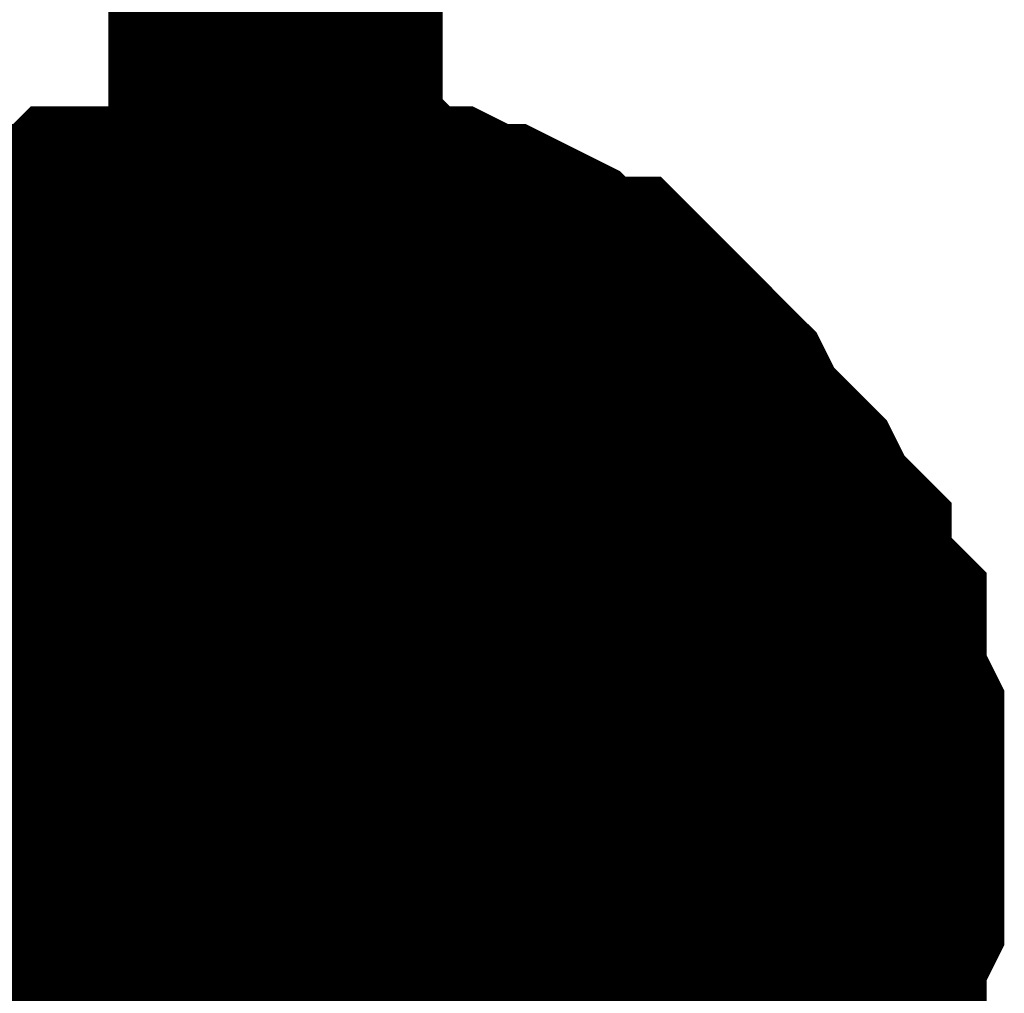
# Model space of a CAD drawing. Header units: inches. Extents: x 0 to 9.5, y -0.01 to 7.51.
# Tile 6 of 59: x 1.9427 to 1.9774, y 0.6436 to 0.678. Entities that reach past the tile are written whole.
import ezdxf

# ---------------------------------------------------------------- set-up
doc = ezdxf.new("R2010")
doc.units = ezdxf.units.IN
doc.header["$MEASUREMENT"] = 0
doc.layers.add('Sheet', color=255, linetype='Continuous')

msp = doc.modelspace()

# ---------------------------------------------------------------- linework, layer by layer
at = {"layer": 'Sheet'}
for points in [[(1.551931, 0.799851, 0.0118, 0.0118, 0), (1.551931, 0.649802, 0.0118, 0.0118, 0), (1.95169, 0.649802, 0.0118, 0.0118, 0), (1.95169, 0.889757, 0.0118, 0.0118, 0)], [(1.936195, 0.662202, 0.0118, 0.0118, 0), (1.936815, 0.663442, 0.0118, 0.0118, 0), (1.937435, 0.664062, 0.0118, 0.0118, 0), (1.938055, 0.664683, 0.0118, 0.0118, 0), (1.938674, 0.665303, 0.0118, 0.0118, 0), (1.939294, 0.665923, 0.0118, 0.0118, 0), (1.940534, 0.666543, 0.0118, 0.0118, 0), (1.941153, 0.666543, 0.0118, 0.0118, 0), (1.941773, 0.667163, 0.0118, 0.0118, 0), (1.943013, 0.667783, 0.0118, 0.0118, 0), (1.943633, 0.668403, 0.0118, 0.0118, 0), (1.944872, 0.668403, 0.0118, 0.0118, 0), (1.945492, 0.669023, 0.0118, 0.0118, 0), (1.946731, 0.669023, 0.0118, 0.0118, 0), (1.947351, 0.669023, 0.0118, 0.0118, 0), (1.948591, 0.669643, 0.0118, 0.0118, 0), (1.94983, 0.669643, 0.0118, 0.0118, 0), (1.95045, 0.669643, 0.0118, 0.0118, 0), (1.95169, 0.669643, 0.0118, 0.0118, 0)], [(1.936195, 0.662202, 0.0118, 0.0118, 0), (1.936815, 0.663442, 0.0118, 0.0118, 0), (1.937435, 0.664062, 0.0118, 0.0118, 0), (1.938055, 0.664683, 0.0118, 0.0118, 0), (1.938674, 0.665303, 0.0118, 0.0118, 0), (1.939294, 0.665923, 0.0118, 0.0118, 0), (1.940534, 0.666543, 0.0118, 0.0118, 0), (1.941153, 0.666543, 0.0118, 0.0118, 0), (1.941773, 0.667163, 0.0118, 0.0118, 0), (1.943013, 0.667783, 0.0118, 0.0118, 0), (1.943633, 0.668403, 0.0118, 0.0118, 0), (1.944872, 0.668403, 0.0118, 0.0118, 0), (1.945492, 0.669023, 0.0118, 0.0118, 0), (1.946731, 0.669023, 0.0118, 0.0118, 0), (1.947351, 0.669023, 0.0118, 0.0118, 0), (1.948591, 0.669643, 0.0118, 0.0118, 0), (1.94983, 0.669643, 0.0118, 0.0118, 0), (1.95045, 0.669643, 0.0118, 0.0118, 0), (1.95169, 0.669643, 0.0118, 0.0118, 0)], [(1.936195, 0.662202, 0.0118, 0.0118, 0), (1.936815, 0.663442, 0.0118, 0.0118, 0), (1.937435, 0.664062, 0.0118, 0.0118, 0), (1.938055, 0.664683, 0.0118, 0.0118, 0), (1.938674, 0.665303, 0.0118, 0.0118, 0), (1.939294, 0.665923, 0.0118, 0.0118, 0), (1.940534, 0.666543, 0.0118, 0.0118, 0), (1.941153, 0.666543, 0.0118, 0.0118, 0), (1.941773, 0.667163, 0.0118, 0.0118, 0), (1.943013, 0.667783, 0.0118, 0.0118, 0), (1.943633, 0.668403, 0.0118, 0.0118, 0), (1.944872, 0.668403, 0.0118, 0.0118, 0), (1.945492, 0.669023, 0.0118, 0.0118, 0), (1.946731, 0.669023, 0.0118, 0.0118, 0), (1.947351, 0.669023, 0.0118, 0.0118, 0), (1.948591, 0.669643, 0.0118, 0.0118, 0), (1.94983, 0.669643, 0.0118, 0.0118, 0), (1.95045, 0.669643, 0.0118, 0.0118, 0), (1.95169, 0.669643, 0.0118, 0.0118, 0)], [(1.936195, 0.662202, 0.0118, 0.0118, 0), (1.936815, 0.663442, 0.0118, 0.0118, 0), (1.937435, 0.664062, 0.0118, 0.0118, 0), (1.938055, 0.664683, 0.0118, 0.0118, 0), (1.938674, 0.665303, 0.0118, 0.0118, 0), (1.939294, 0.665923, 0.0118, 0.0118, 0), (1.940534, 0.666543, 0.0118, 0.0118, 0), (1.941153, 0.666543, 0.0118, 0.0118, 0), (1.941773, 0.667163, 0.0118, 0.0118, 0), (1.943013, 0.667783, 0.0118, 0.0118, 0), (1.943633, 0.668403, 0.0118, 0.0118, 0), (1.944872, 0.668403, 0.0118, 0.0118, 0), (1.945492, 0.669023, 0.0118, 0.0118, 0), (1.946731, 0.669023, 0.0118, 0.0118, 0), (1.947351, 0.669023, 0.0118, 0.0118, 0), (1.948591, 0.669643, 0.0118, 0.0118, 0), (1.94983, 0.669643, 0.0118, 0.0118, 0), (1.95045, 0.669643, 0.0118, 0.0118, 0), (1.95169, 0.669643, 0.0118, 0.0118, 0)], [(1.95169, 0.669643, 0.0118, 0.0118, 0), (1.95169, 0.669643, 0.0118, 0.0118, 0)], [(1.95169, 0.669643, 0.0118, 0.0118, 0), (1.952929, 0.669643, 0.0118, 0.0118, 0), (1.953549, 0.669643, 0.0118, 0.0118, 0), (1.954789, 0.669643, 0.0118, 0.0118, 0), (1.955408, 0.669023, 0.0118, 0.0118, 0), (1.956648, 0.669023, 0.0118, 0.0118, 0), (1.957268, 0.669023, 0.0118, 0.0118, 0), (1.958507, 0.668403, 0.0118, 0.0118, 0), (1.959127, 0.668403, 0.0118, 0.0118, 0), (1.960367, 0.667783, 0.0118, 0.0118, 0), (1.960986, 0.667163, 0.0118, 0.0118, 0), (1.961606, 0.666543, 0.0118, 0.0118, 0), (1.962846, 0.666543, 0.0118, 0.0118, 0), (1.963466, 0.665923, 0.0118, 0.0118, 0), (1.964085, 0.665303, 0.0118, 0.0118, 0), (1.964705, 0.664683, 0.0118, 0.0118, 0), (1.965325, 0.664062, 0.0118, 0.0118, 0), (1.965945, 0.663442, 0.0118, 0.0118, 0), (1.966564, 0.662202, 0.0118, 0.0118, 0), (1.967184, 0.661582, 0.0118, 0.0118, 0), (1.967804, 0.660962, 0.0118, 0.0118, 0), (1.968424, 0.660342, 0.0118, 0.0118, 0), (1.969044, 0.659102, 0.0118, 0.0118, 0), (1.969663, 0.658482, 0.0118, 0.0118, 0), (1.969663, 0.657862, 0.0118, 0.0118, 0), (1.970283, 0.656622, 0.0118, 0.0118, 0), (1.970903, 0.656002, 0.0118, 0.0118, 0), (1.970903, 0.654762, 0.0118, 0.0118, 0), (1.970903, 0.654142, 0.0118, 0.0118, 0), (1.971523, 0.652902, 0.0118, 0.0118, 0), (1.971523, 0.651662, 0.0118, 0.0118, 0), (1.971523, 0.651042, 0.0118, 0.0118, 0), (1.971523, 0.649802, 0.0118, 0.0118, 0)], [(1.95169, 0.669643, 0.0118, 0.0118, 0), (1.95169, 0.669643, 0.0118, 0.0118, 0)], [(1.95169, 0.669643, 0.0118, 0.0118, 0), (1.952929, 0.669643, 0.0118, 0.0118, 0), (1.953549, 0.669643, 0.0118, 0.0118, 0), (1.954789, 0.669643, 0.0118, 0.0118, 0), (1.955408, 0.669023, 0.0118, 0.0118, 0), (1.956648, 0.669023, 0.0118, 0.0118, 0), (1.957268, 0.669023, 0.0118, 0.0118, 0), (1.958507, 0.668403, 0.0118, 0.0118, 0), (1.959127, 0.668403, 0.0118, 0.0118, 0), (1.960367, 0.667783, 0.0118, 0.0118, 0), (1.960986, 0.667163, 0.0118, 0.0118, 0), (1.961606, 0.666543, 0.0118, 0.0118, 0), (1.962846, 0.666543, 0.0118, 0.0118, 0), (1.963466, 0.665923, 0.0118, 0.0118, 0), (1.964085, 0.665303, 0.0118, 0.0118, 0), (1.964705, 0.664683, 0.0118, 0.0118, 0), (1.965325, 0.664062, 0.0118, 0.0118, 0), (1.965945, 0.663442, 0.0118, 0.0118, 0), (1.966564, 0.662202, 0.0118, 0.0118, 0), (1.967184, 0.661582, 0.0118, 0.0118, 0), (1.967804, 0.660962, 0.0118, 0.0118, 0), (1.968424, 0.660342, 0.0118, 0.0118, 0), (1.969044, 0.659102, 0.0118, 0.0118, 0), (1.969663, 0.658482, 0.0118, 0.0118, 0), (1.969663, 0.657862, 0.0118, 0.0118, 0), (1.970283, 0.656622, 0.0118, 0.0118, 0), (1.970903, 0.656002, 0.0118, 0.0118, 0), (1.970903, 0.654762, 0.0118, 0.0118, 0), (1.970903, 0.654142, 0.0118, 0.0118, 0), (1.971523, 0.652902, 0.0118, 0.0118, 0), (1.971523, 0.651662, 0.0118, 0.0118, 0), (1.971523, 0.651042, 0.0118, 0.0118, 0), (1.971523, 0.649802, 0.0118, 0.0118, 0)], [(1.95169, 0.669643, 0.0118, 0.0118, 0), (1.95169, 0.669643, 0.0118, 0.0118, 0)], [(1.95169, 0.669643, 0.0118, 0.0118, 0), (1.952929, 0.669643, 0.0118, 0.0118, 0), (1.953549, 0.669643, 0.0118, 0.0118, 0), (1.954789, 0.669643, 0.0118, 0.0118, 0), (1.955408, 0.669023, 0.0118, 0.0118, 0), (1.956648, 0.669023, 0.0118, 0.0118, 0), (1.957268, 0.669023, 0.0118, 0.0118, 0), (1.958507, 0.668403, 0.0118, 0.0118, 0), (1.959127, 0.668403, 0.0118, 0.0118, 0), (1.960367, 0.667783, 0.0118, 0.0118, 0), (1.960986, 0.667163, 0.0118, 0.0118, 0), (1.961606, 0.666543, 0.0118, 0.0118, 0), (1.962846, 0.666543, 0.0118, 0.0118, 0), (1.963466, 0.665923, 0.0118, 0.0118, 0), (1.964085, 0.665303, 0.0118, 0.0118, 0), (1.964705, 0.664683, 0.0118, 0.0118, 0), (1.965325, 0.664062, 0.0118, 0.0118, 0), (1.965945, 0.663442, 0.0118, 0.0118, 0), (1.966564, 0.662202, 0.0118, 0.0118, 0), (1.967184, 0.661582, 0.0118, 0.0118, 0), (1.967804, 0.660962, 0.0118, 0.0118, 0), (1.968424, 0.660342, 0.0118, 0.0118, 0), (1.969044, 0.659102, 0.0118, 0.0118, 0), (1.969663, 0.658482, 0.0118, 0.0118, 0), (1.969663, 0.657862, 0.0118, 0.0118, 0), (1.970283, 0.656622, 0.0118, 0.0118, 0), (1.970903, 0.656002, 0.0118, 0.0118, 0), (1.970903, 0.654762, 0.0118, 0.0118, 0), (1.970903, 0.654142, 0.0118, 0.0118, 0), (1.971523, 0.652902, 0.0118, 0.0118, 0), (1.971523, 0.651662, 0.0118, 0.0118, 0), (1.971523, 0.651042, 0.0118, 0.0118, 0), (1.971523, 0.649802, 0.0118, 0.0118, 0)], [(1.95169, 0.669643, 0.0118, 0.0118, 0), (1.95169, 0.669643, 0.0118, 0.0118, 0)], [(1.95169, 0.669643, 0.0118, 0.0118, 0), (1.952929, 0.669643, 0.0118, 0.0118, 0), (1.953549, 0.669643, 0.0118, 0.0118, 0), (1.954789, 0.669643, 0.0118, 0.0118, 0), (1.955408, 0.669023, 0.0118, 0.0118, 0), (1.956648, 0.669023, 0.0118, 0.0118, 0), (1.957268, 0.669023, 0.0118, 0.0118, 0), (1.958507, 0.668403, 0.0118, 0.0118, 0), (1.959127, 0.668403, 0.0118, 0.0118, 0), (1.960367, 0.667783, 0.0118, 0.0118, 0), (1.960986, 0.667163, 0.0118, 0.0118, 0), (1.961606, 0.666543, 0.0118, 0.0118, 0), (1.962846, 0.666543, 0.0118, 0.0118, 0), (1.963466, 0.665923, 0.0118, 0.0118, 0), (1.964085, 0.665303, 0.0118, 0.0118, 0), (1.964705, 0.664683, 0.0118, 0.0118, 0), (1.965325, 0.664062, 0.0118, 0.0118, 0), (1.965945, 0.663442, 0.0118, 0.0118, 0), (1.966564, 0.662202, 0.0118, 0.0118, 0), (1.967184, 0.661582, 0.0118, 0.0118, 0), (1.967804, 0.660962, 0.0118, 0.0118, 0), (1.968424, 0.660342, 0.0118, 0.0118, 0), (1.969044, 0.659102, 0.0118, 0.0118, 0), (1.969663, 0.658482, 0.0118, 0.0118, 0), (1.969663, 0.657862, 0.0118, 0.0118, 0), (1.970283, 0.656622, 0.0118, 0.0118, 0), (1.970903, 0.656002, 0.0118, 0.0118, 0), (1.970903, 0.654762, 0.0118, 0.0118, 0), (1.970903, 0.654142, 0.0118, 0.0118, 0), (1.971523, 0.652902, 0.0118, 0.0118, 0), (1.971523, 0.651662, 0.0118, 0.0118, 0), (1.971523, 0.651042, 0.0118, 0.0118, 0), (1.971523, 0.649802, 0.0118, 0.0118, 0)], [(1.940534, 0.666543, 0.0039, 0.0039, 0), (1.941153, 0.666543, 0.0039, 0.0039, 0), (1.941773, 0.667163, 0.0039, 0.0039, 0), (1.943013, 0.667783, 0.0039, 0.0039, 0), (1.943633, 0.668403, 0.0039, 0.0039, 0), (1.944872, 0.668403, 0.0039, 0.0039, 0), (1.945492, 0.669023, 0.0039, 0.0039, 0), (1.946731, 0.669023, 0.0039, 0.0039, 0), (1.947351, 0.669023, 0.0039, 0.0039, 0), (1.948591, 0.669643, 0.0039, 0.0039, 0), (1.94983, 0.669643, 0.0039, 0.0039, 0), (1.95045, 0.669643, 0.0039, 0.0039, 0), (1.95169, 0.669643, 0.0039, 0.0039, 0)], [(1.940534, 0.666543, 0.0039, 0.0039, 0), (1.941153, 0.666543, 0.0039, 0.0039, 0), (1.941773, 0.667163, 0.0039, 0.0039, 0), (1.943013, 0.667783, 0.0039, 0.0039, 0), (1.943633, 0.668403, 0.0039, 0.0039, 0), (1.944872, 0.668403, 0.0039, 0.0039, 0), (1.945492, 0.669023, 0.0039, 0.0039, 0), (1.946731, 0.669023, 0.0039, 0.0039, 0), (1.947351, 0.669023, 0.0039, 0.0039, 0), (1.948591, 0.669643, 0.0039, 0.0039, 0), (1.94983, 0.669643, 0.0039, 0.0039, 0), (1.95045, 0.669643, 0.0039, 0.0039, 0), (1.95169, 0.669643, 0.0039, 0.0039, 0)], [(1.940534, 0.666543, 0.0039, 0.0039, 0), (1.941153, 0.666543, 0.0039, 0.0039, 0), (1.941773, 0.667163, 0.0039, 0.0039, 0), (1.943013, 0.667783, 0.0039, 0.0039, 0), (1.943633, 0.668403, 0.0039, 0.0039, 0), (1.944872, 0.668403, 0.0039, 0.0039, 0), (1.945492, 0.669023, 0.0039, 0.0039, 0), (1.946731, 0.669023, 0.0039, 0.0039, 0), (1.947351, 0.669023, 0.0039, 0.0039, 0), (1.948591, 0.669643, 0.0039, 0.0039, 0), (1.94983, 0.669643, 0.0039, 0.0039, 0), (1.95045, 0.669643, 0.0039, 0.0039, 0), (1.95169, 0.669643, 0.0039, 0.0039, 0)], [(1.940534, 0.666543, 0.0039, 0.0039, 0), (1.941153, 0.666543, 0.0039, 0.0039, 0), (1.941773, 0.667163, 0.0039, 0.0039, 0), (1.943013, 0.667783, 0.0039, 0.0039, 0), (1.943633, 0.668403, 0.0039, 0.0039, 0), (1.944872, 0.668403, 0.0039, 0.0039, 0), (1.945492, 0.669023, 0.0039, 0.0039, 0), (1.946731, 0.669023, 0.0039, 0.0039, 0), (1.947351, 0.669023, 0.0039, 0.0039, 0), (1.948591, 0.669643, 0.0039, 0.0039, 0), (1.94983, 0.669643, 0.0039, 0.0039, 0), (1.95045, 0.669643, 0.0039, 0.0039, 0), (1.95169, 0.669643, 0.0039, 0.0039, 0)], [(1.95169, 0.669643, 0.0039, 0.0039, 0), (1.95169, 0.669643, 0.0039, 0.0039, 0)], [(1.95169, 0.669643, 0.0039, 0.0039, 0), (1.952929, 0.669643, 0.0039, 0.0039, 0), (1.953549, 0.669643, 0.0039, 0.0039, 0), (1.954789, 0.669643, 0.0039, 0.0039, 0), (1.955408, 0.669023, 0.0039, 0.0039, 0), (1.956648, 0.669023, 0.0039, 0.0039, 0), (1.957268, 0.669023, 0.0039, 0.0039, 0), (1.958507, 0.668403, 0.0039, 0.0039, 0), (1.959127, 0.668403, 0.0039, 0.0039, 0), (1.960367, 0.667783, 0.0039, 0.0039, 0), (1.960986, 0.667163, 0.0039, 0.0039, 0), (1.961606, 0.666543, 0.0039, 0.0039, 0), (1.962846, 0.666543, 0.0039, 0.0039, 0), (1.963466, 0.665923, 0.0039, 0.0039, 0), (1.964085, 0.665303, 0.0039, 0.0039, 0), (1.964705, 0.664683, 0.0039, 0.0039, 0), (1.965325, 0.664062, 0.0039, 0.0039, 0), (1.965945, 0.663442, 0.0039, 0.0039, 0), (1.966564, 0.662202, 0.0039, 0.0039, 0), (1.967184, 0.661582, 0.0039, 0.0039, 0), (1.967804, 0.660962, 0.0039, 0.0039, 0), (1.968424, 0.660342, 0.0039, 0.0039, 0), (1.969044, 0.659102, 0.0039, 0.0039, 0), (1.969663, 0.658482, 0.0039, 0.0039, 0), (1.969663, 0.657862, 0.0039, 0.0039, 0), (1.970283, 0.656622, 0.0039, 0.0039, 0), (1.970903, 0.656002, 0.0039, 0.0039, 0), (1.970903, 0.654762, 0.0039, 0.0039, 0), (1.970903, 0.654142, 0.0039, 0.0039, 0), (1.971523, 0.652902, 0.0039, 0.0039, 0), (1.971523, 0.651662, 0.0039, 0.0039, 0), (1.971523, 0.651042, 0.0039, 0.0039, 0), (1.971523, 0.649802, 0.0039, 0.0039, 0)], [(1.95169, 0.669643, 0.0039, 0.0039, 0), (1.95169, 0.669643, 0.0039, 0.0039, 0)], [(1.95169, 0.669643, 0.0039, 0.0039, 0), (1.952929, 0.669643, 0.0039, 0.0039, 0), (1.953549, 0.669643, 0.0039, 0.0039, 0), (1.954789, 0.669643, 0.0039, 0.0039, 0), (1.955408, 0.669023, 0.0039, 0.0039, 0), (1.956648, 0.669023, 0.0039, 0.0039, 0), (1.957268, 0.669023, 0.0039, 0.0039, 0), (1.958507, 0.668403, 0.0039, 0.0039, 0), (1.959127, 0.668403, 0.0039, 0.0039, 0), (1.960367, 0.667783, 0.0039, 0.0039, 0), (1.960986, 0.667163, 0.0039, 0.0039, 0), (1.961606, 0.666543, 0.0039, 0.0039, 0), (1.962846, 0.666543, 0.0039, 0.0039, 0), (1.963466, 0.665923, 0.0039, 0.0039, 0), (1.964085, 0.665303, 0.0039, 0.0039, 0), (1.964705, 0.664683, 0.0039, 0.0039, 0), (1.965325, 0.664062, 0.0039, 0.0039, 0), (1.965945, 0.663442, 0.0039, 0.0039, 0), (1.966564, 0.662202, 0.0039, 0.0039, 0), (1.967184, 0.661582, 0.0039, 0.0039, 0), (1.967804, 0.660962, 0.0039, 0.0039, 0), (1.968424, 0.660342, 0.0039, 0.0039, 0), (1.969044, 0.659102, 0.0039, 0.0039, 0), (1.969663, 0.658482, 0.0039, 0.0039, 0), (1.969663, 0.657862, 0.0039, 0.0039, 0), (1.970283, 0.656622, 0.0039, 0.0039, 0), (1.970903, 0.656002, 0.0039, 0.0039, 0), (1.970903, 0.654762, 0.0039, 0.0039, 0), (1.970903, 0.654142, 0.0039, 0.0039, 0), (1.971523, 0.652902, 0.0039, 0.0039, 0), (1.971523, 0.651662, 0.0039, 0.0039, 0), (1.971523, 0.651042, 0.0039, 0.0039, 0), (1.971523, 0.649802, 0.0039, 0.0039, 0)], [(1.95169, 0.669643, 0.0039, 0.0039, 0), (1.95169, 0.669643, 0.0039, 0.0039, 0)], [(1.95169, 0.669643, 0.0039, 0.0039, 0), (1.952929, 0.669643, 0.0039, 0.0039, 0), (1.953549, 0.669643, 0.0039, 0.0039, 0), (1.954789, 0.669643, 0.0039, 0.0039, 0), (1.955408, 0.669023, 0.0039, 0.0039, 0), (1.956648, 0.669023, 0.0039, 0.0039, 0), (1.957268, 0.669023, 0.0039, 0.0039, 0), (1.958507, 0.668403, 0.0039, 0.0039, 0), (1.959127, 0.668403, 0.0039, 0.0039, 0), (1.960367, 0.667783, 0.0039, 0.0039, 0), (1.960986, 0.667163, 0.0039, 0.0039, 0), (1.961606, 0.666543, 0.0039, 0.0039, 0), (1.962846, 0.666543, 0.0039, 0.0039, 0), (1.963466, 0.665923, 0.0039, 0.0039, 0), (1.964085, 0.665303, 0.0039, 0.0039, 0), (1.964705, 0.664683, 0.0039, 0.0039, 0), (1.965325, 0.664062, 0.0039, 0.0039, 0), (1.965945, 0.663442, 0.0039, 0.0039, 0), (1.966564, 0.662202, 0.0039, 0.0039, 0), (1.967184, 0.661582, 0.0039, 0.0039, 0), (1.967804, 0.660962, 0.0039, 0.0039, 0), (1.968424, 0.660342, 0.0039, 0.0039, 0), (1.969044, 0.659102, 0.0039, 0.0039, 0), (1.969663, 0.658482, 0.0039, 0.0039, 0), (1.969663, 0.657862, 0.0039, 0.0039, 0), (1.970283, 0.656622, 0.0039, 0.0039, 0), (1.970903, 0.656002, 0.0039, 0.0039, 0), (1.970903, 0.654762, 0.0039, 0.0039, 0), (1.970903, 0.654142, 0.0039, 0.0039, 0), (1.971523, 0.652902, 0.0039, 0.0039, 0), (1.971523, 0.651662, 0.0039, 0.0039, 0), (1.971523, 0.651042, 0.0039, 0.0039, 0), (1.971523, 0.649802, 0.0039, 0.0039, 0)], [(1.95169, 0.669643, 0.0039, 0.0039, 0), (1.95169, 0.669643, 0.0039, 0.0039, 0)], [(1.95169, 0.669643, 0.0039, 0.0039, 0), (1.952929, 0.669643, 0.0039, 0.0039, 0), (1.953549, 0.669643, 0.0039, 0.0039, 0), (1.954789, 0.669643, 0.0039, 0.0039, 0), (1.955408, 0.669023, 0.0039, 0.0039, 0), (1.956648, 0.669023, 0.0039, 0.0039, 0), (1.957268, 0.669023, 0.0039, 0.0039, 0), (1.958507, 0.668403, 0.0039, 0.0039, 0), (1.959127, 0.668403, 0.0039, 0.0039, 0), (1.960367, 0.667783, 0.0039, 0.0039, 0), (1.960986, 0.667163, 0.0039, 0.0039, 0), (1.961606, 0.666543, 0.0039, 0.0039, 0), (1.962846, 0.666543, 0.0039, 0.0039, 0), (1.963466, 0.665923, 0.0039, 0.0039, 0), (1.964085, 0.665303, 0.0039, 0.0039, 0), (1.964705, 0.664683, 0.0039, 0.0039, 0), (1.965325, 0.664062, 0.0039, 0.0039, 0), (1.965945, 0.663442, 0.0039, 0.0039, 0), (1.966564, 0.662202, 0.0039, 0.0039, 0), (1.967184, 0.661582, 0.0039, 0.0039, 0), (1.967804, 0.660962, 0.0039, 0.0039, 0), (1.968424, 0.660342, 0.0039, 0.0039, 0), (1.969044, 0.659102, 0.0039, 0.0039, 0), (1.969663, 0.658482, 0.0039, 0.0039, 0), (1.969663, 0.657862, 0.0039, 0.0039, 0), (1.970283, 0.656622, 0.0039, 0.0039, 0), (1.970903, 0.656002, 0.0039, 0.0039, 0), (1.970903, 0.654762, 0.0039, 0.0039, 0), (1.970903, 0.654142, 0.0039, 0.0039, 0), (1.971523, 0.652902, 0.0039, 0.0039, 0), (1.971523, 0.651662, 0.0039, 0.0039, 0), (1.971523, 0.651042, 0.0039, 0.0039, 0), (1.971523, 0.649802, 0.0039, 0.0039, 0)], [(1.95169, 0.649802, 0.0118, 0.0118, 0), (1.95169, 0.549975, 0.0118, 0.0118, 0)], [(1.971523, 0.649802, 0.0118, 0.0118, 0), (1.971523, 0.648562, 0.0118, 0.0118, 0), (1.971523, 0.647941, 0.0118, 0.0118, 0), (1.971523, 0.646701, 0.0118, 0.0118, 0), (1.970903, 0.645461, 0.0118, 0.0118, 0), (1.970903, 0.644841, 0.0118, 0.0118, 0), (1.970903, 0.643601, 0.0118, 0.0118, 0), (1.970283, 0.642981, 0.0118, 0.0118, 0), (1.969663, 0.641741, 0.0118, 0.0118, 0), (1.969663, 0.641121, 0.0118, 0.0118, 0), (1.969044, 0.640501, 0.0118, 0.0118, 0), (1.968424, 0.639261, 0.0118, 0.0118, 0), (1.967804, 0.638641, 0.0118, 0.0118, 0), (1.967184, 0.638021, 0.0118, 0.0118, 0), (1.966564, 0.637401, 0.0118, 0.0118, 0)], [(1.971523, 0.649802, 0.0118, 0.0118, 0), (1.971523, 0.648562, 0.0118, 0.0118, 0), (1.971523, 0.647941, 0.0118, 0.0118, 0), (1.971523, 0.646701, 0.0118, 0.0118, 0), (1.970903, 0.645461, 0.0118, 0.0118, 0), (1.970903, 0.644841, 0.0118, 0.0118, 0), (1.970903, 0.643601, 0.0118, 0.0118, 0), (1.970283, 0.642981, 0.0118, 0.0118, 0), (1.969663, 0.641741, 0.0118, 0.0118, 0), (1.969663, 0.641121, 0.0118, 0.0118, 0), (1.969044, 0.640501, 0.0118, 0.0118, 0), (1.968424, 0.639261, 0.0118, 0.0118, 0), (1.967804, 0.638641, 0.0118, 0.0118, 0), (1.967184, 0.638021, 0.0118, 0.0118, 0), (1.966564, 0.637401, 0.0118, 0.0118, 0)], [(1.971523, 0.649802, 0.0118, 0.0118, 0), (1.971523, 0.648562, 0.0118, 0.0118, 0), (1.971523, 0.647941, 0.0118, 0.0118, 0), (1.971523, 0.646701, 0.0118, 0.0118, 0), (1.970903, 0.645461, 0.0118, 0.0118, 0), (1.970903, 0.644841, 0.0118, 0.0118, 0), (1.970903, 0.643601, 0.0118, 0.0118, 0), (1.970283, 0.642981, 0.0118, 0.0118, 0), (1.969663, 0.641741, 0.0118, 0.0118, 0), (1.969663, 0.641121, 0.0118, 0.0118, 0), (1.969044, 0.640501, 0.0118, 0.0118, 0), (1.968424, 0.639261, 0.0118, 0.0118, 0), (1.967804, 0.638641, 0.0118, 0.0118, 0), (1.967184, 0.638021, 0.0118, 0.0118, 0), (1.966564, 0.637401, 0.0118, 0.0118, 0)], [(1.971523, 0.649802, 0.0118, 0.0118, 0), (1.971523, 0.648562, 0.0118, 0.0118, 0), (1.971523, 0.647941, 0.0118, 0.0118, 0), (1.971523, 0.646701, 0.0118, 0.0118, 0), (1.970903, 0.645461, 0.0118, 0.0118, 0), (1.970903, 0.644841, 0.0118, 0.0118, 0), (1.970903, 0.643601, 0.0118, 0.0118, 0), (1.970283, 0.642981, 0.0118, 0.0118, 0), (1.969663, 0.641741, 0.0118, 0.0118, 0), (1.969663, 0.641121, 0.0118, 0.0118, 0), (1.969044, 0.640501, 0.0118, 0.0118, 0), (1.968424, 0.639261, 0.0118, 0.0118, 0), (1.967804, 0.638641, 0.0118, 0.0118, 0), (1.967184, 0.638021, 0.0118, 0.0118, 0), (1.966564, 0.637401, 0.0118, 0.0118, 0)], [(1.971523, 0.649802, 0.0118, 0.0118, 0), (1.971523, 0.649802, 0.0118, 0.0118, 0), (1.971523, 0.649802, 0.0118, 0.0118, 0), (1.971523, 0.649802, 0.0118, 0.0118, 0), (1.971523, 0.649802, 0.0118, 0.0118, 0), (1.971523, 0.649802, 0.0118, 0.0118, 0), (1.971523, 0.649802, 0.0118, 0.0118, 0), (1.971523, 0.649802, 0.0118, 0.0118, 0), (1.971523, 0.649802, 0.0118, 0.0118, 0), (1.971523, 0.649802, 0.0118, 0.0118, 0), (1.971523, 0.649802, 0.0118, 0.0118, 0), (1.971523, 0.649802, 0.0118, 0.0118, 0), (1.971523, 0.649802, 0.0118, 0.0118, 0), (1.971523, 0.649802, 0.0118, 0.0118, 0), (1.971523, 0.649802, 0.0118, 0.0118, 0), (1.971523, 0.649802, 0.0118, 0.0118, 0), (1.971523, 0.649802, 0.0118, 0.0118, 0), (1.971523, 0.649802, 0.0118, 0.0118, 0), (1.971523, 0.649802, 0.0118, 0.0118, 0), (1.971523, 0.649802, 0.0118, 0.0118, 0), (1.971523, 0.649802, 0.0118, 0.0118, 0), (1.971523, 0.649802, 0.0118, 0.0118, 0), (1.971523, 0.649802, 0.0118, 0.0118, 0), (1.971523, 0.649802, 0.0118, 0.0118, 0), (1.971523, 0.649802, 0.0118, 0.0118, 0), (1.971523, 0.649802, 0.0118, 0.0118, 0), (1.971523, 0.649802, 0.0118, 0.0118, 0), (1.971523, 0.649802, 0.0118, 0.0118, 0), (1.971523, 0.649802, 0.0118, 0.0118, 0), (1.971523, 0.649802, 0.0118, 0.0118, 0), (1.971523, 0.649802, 0.0118, 0.0118, 0), (1.971523, 0.649802, 0.0118, 0.0118, 0), (1.971523, 0.649802, 0.0118, 0.0118, 0)], [(1.971523, 0.649802, 0.0118, 0.0118, 0), (1.971523, 0.649802, 0.0118, 0.0118, 0)], [(1.971523, 0.649802, 0.0118, 0.0118, 0), (1.971523, 0.649802, 0.0118, 0.0118, 0), (1.971523, 0.649802, 0.0118, 0.0118, 0), (1.971523, 0.649802, 0.0118, 0.0118, 0), (1.971523, 0.649802, 0.0118, 0.0118, 0), (1.971523, 0.649802, 0.0118, 0.0118, 0), (1.971523, 0.649802, 0.0118, 0.0118, 0), (1.971523, 0.649802, 0.0118, 0.0118, 0), (1.971523, 0.649802, 0.0118, 0.0118, 0), (1.971523, 0.649802, 0.0118, 0.0118, 0), (1.971523, 0.649802, 0.0118, 0.0118, 0), (1.971523, 0.649802, 0.0118, 0.0118, 0), (1.971523, 0.649802, 0.0118, 0.0118, 0), (1.971523, 0.649802, 0.0118, 0.0118, 0), (1.971523, 0.649802, 0.0118, 0.0118, 0), (1.971523, 0.649802, 0.0118, 0.0118, 0), (1.971523, 0.649802, 0.0118, 0.0118, 0), (1.971523, 0.649802, 0.0118, 0.0118, 0), (1.971523, 0.649802, 0.0118, 0.0118, 0), (1.971523, 0.649802, 0.0118, 0.0118, 0), (1.971523, 0.649802, 0.0118, 0.0118, 0), (1.971523, 0.649802, 0.0118, 0.0118, 0), (1.971523, 0.649802, 0.0118, 0.0118, 0), (1.971523, 0.649802, 0.0118, 0.0118, 0), (1.971523, 0.649802, 0.0118, 0.0118, 0), (1.971523, 0.649802, 0.0118, 0.0118, 0), (1.971523, 0.649802, 0.0118, 0.0118, 0), (1.971523, 0.649802, 0.0118, 0.0118, 0), (1.971523, 0.649802, 0.0118, 0.0118, 0), (1.971523, 0.649802, 0.0118, 0.0118, 0), (1.971523, 0.649802, 0.0118, 0.0118, 0), (1.971523, 0.649802, 0.0118, 0.0118, 0), (1.971523, 0.649802, 0.0118, 0.0118, 0)], [(1.971523, 0.649802, 0.0118, 0.0118, 0), (1.971523, 0.649802, 0.0118, 0.0118, 0)], [(1.971523, 0.649802, 0.0118, 0.0118, 0), (1.971523, 0.649802, 0.0118, 0.0118, 0), (1.971523, 0.649802, 0.0118, 0.0118, 0), (1.971523, 0.649802, 0.0118, 0.0118, 0), (1.971523, 0.649802, 0.0118, 0.0118, 0), (1.971523, 0.649802, 0.0118, 0.0118, 0), (1.971523, 0.649802, 0.0118, 0.0118, 0), (1.971523, 0.649802, 0.0118, 0.0118, 0), (1.971523, 0.649802, 0.0118, 0.0118, 0), (1.971523, 0.649802, 0.0118, 0.0118, 0), (1.971523, 0.649802, 0.0118, 0.0118, 0), (1.971523, 0.649802, 0.0118, 0.0118, 0), (1.971523, 0.649802, 0.0118, 0.0118, 0), (1.971523, 0.649802, 0.0118, 0.0118, 0), (1.971523, 0.649802, 0.0118, 0.0118, 0), (1.971523, 0.649802, 0.0118, 0.0118, 0), (1.971523, 0.649802, 0.0118, 0.0118, 0), (1.971523, 0.649802, 0.0118, 0.0118, 0), (1.971523, 0.649802, 0.0118, 0.0118, 0), (1.971523, 0.649802, 0.0118, 0.0118, 0), (1.971523, 0.649802, 0.0118, 0.0118, 0), (1.971523, 0.649802, 0.0118, 0.0118, 0), (1.971523, 0.649802, 0.0118, 0.0118, 0), (1.971523, 0.649802, 0.0118, 0.0118, 0), (1.971523, 0.649802, 0.0118, 0.0118, 0), (1.971523, 0.649802, 0.0118, 0.0118, 0), (1.971523, 0.649802, 0.0118, 0.0118, 0), (1.971523, 0.649802, 0.0118, 0.0118, 0), (1.971523, 0.649802, 0.0118, 0.0118, 0), (1.971523, 0.649802, 0.0118, 0.0118, 0), (1.971523, 0.649802, 0.0118, 0.0118, 0), (1.971523, 0.649802, 0.0118, 0.0118, 0), (1.971523, 0.649802, 0.0118, 0.0118, 0)], [(1.971523, 0.649802, 0.0118, 0.0118, 0), (1.971523, 0.649802, 0.0118, 0.0118, 0)], [(1.971523, 0.649802, 0.0118, 0.0118, 0), (1.971523, 0.649802, 0.0118, 0.0118, 0), (1.971523, 0.649802, 0.0118, 0.0118, 0), (1.971523, 0.649802, 0.0118, 0.0118, 0), (1.971523, 0.649802, 0.0118, 0.0118, 0), (1.971523, 0.649802, 0.0118, 0.0118, 0), (1.971523, 0.649802, 0.0118, 0.0118, 0), (1.971523, 0.649802, 0.0118, 0.0118, 0), (1.971523, 0.649802, 0.0118, 0.0118, 0), (1.971523, 0.649802, 0.0118, 0.0118, 0), (1.971523, 0.649802, 0.0118, 0.0118, 0), (1.971523, 0.649802, 0.0118, 0.0118, 0), (1.971523, 0.649802, 0.0118, 0.0118, 0), (1.971523, 0.649802, 0.0118, 0.0118, 0), (1.971523, 0.649802, 0.0118, 0.0118, 0), (1.971523, 0.649802, 0.0118, 0.0118, 0), (1.971523, 0.649802, 0.0118, 0.0118, 0), (1.971523, 0.649802, 0.0118, 0.0118, 0), (1.971523, 0.649802, 0.0118, 0.0118, 0), (1.971523, 0.649802, 0.0118, 0.0118, 0), (1.971523, 0.649802, 0.0118, 0.0118, 0), (1.971523, 0.649802, 0.0118, 0.0118, 0), (1.971523, 0.649802, 0.0118, 0.0118, 0), (1.971523, 0.649802, 0.0118, 0.0118, 0), (1.971523, 0.649802, 0.0118, 0.0118, 0), (1.971523, 0.649802, 0.0118, 0.0118, 0), (1.971523, 0.649802, 0.0118, 0.0118, 0), (1.971523, 0.649802, 0.0118, 0.0118, 0), (1.971523, 0.649802, 0.0118, 0.0118, 0), (1.971523, 0.649802, 0.0118, 0.0118, 0), (1.971523, 0.649802, 0.0118, 0.0118, 0), (1.971523, 0.649802, 0.0118, 0.0118, 0), (1.971523, 0.649802, 0.0118, 0.0118, 0)], [(1.971523, 0.649802, 0.0118, 0.0118, 0), (1.971523, 0.649802, 0.0118, 0.0118, 0)], [(1.971523, 0.649802, 0.0039, 0.0039, 0), (1.971523, 0.648562, 0.0039, 0.0039, 0), (1.971523, 0.647941, 0.0039, 0.0039, 0), (1.971523, 0.646701, 0.0039, 0.0039, 0), (1.970903, 0.645461, 0.0039, 0.0039, 0), (1.970903, 0.644841, 0.0039, 0.0039, 0), (1.970903, 0.643601, 0.0039, 0.0039, 0), (1.970283, 0.642981, 0.0039, 0.0039, 0), (1.969663, 0.641741, 0.0039, 0.0039, 0), (1.969663, 0.641121, 0.0039, 0.0039, 0)], [(1.971523, 0.649802, 0.0039, 0.0039, 0), (1.971523, 0.648562, 0.0039, 0.0039, 0), (1.971523, 0.647941, 0.0039, 0.0039, 0), (1.971523, 0.646701, 0.0039, 0.0039, 0), (1.970903, 0.645461, 0.0039, 0.0039, 0), (1.970903, 0.644841, 0.0039, 0.0039, 0), (1.970903, 0.643601, 0.0039, 0.0039, 0), (1.970283, 0.642981, 0.0039, 0.0039, 0), (1.969663, 0.641741, 0.0039, 0.0039, 0), (1.969663, 0.641121, 0.0039, 0.0039, 0)], [(1.971523, 0.649802, 0.0039, 0.0039, 0), (1.971523, 0.648562, 0.0039, 0.0039, 0), (1.971523, 0.647941, 0.0039, 0.0039, 0), (1.971523, 0.646701, 0.0039, 0.0039, 0), (1.970903, 0.645461, 0.0039, 0.0039, 0), (1.970903, 0.644841, 0.0039, 0.0039, 0), (1.970903, 0.643601, 0.0039, 0.0039, 0), (1.970283, 0.642981, 0.0039, 0.0039, 0), (1.969663, 0.641741, 0.0039, 0.0039, 0), (1.969663, 0.641121, 0.0039, 0.0039, 0)], [(1.971523, 0.649802, 0.0039, 0.0039, 0), (1.971523, 0.648562, 0.0039, 0.0039, 0), (1.971523, 0.647941, 0.0039, 0.0039, 0), (1.971523, 0.646701, 0.0039, 0.0039, 0), (1.970903, 0.645461, 0.0039, 0.0039, 0), (1.970903, 0.644841, 0.0039, 0.0039, 0), (1.970903, 0.643601, 0.0039, 0.0039, 0), (1.970283, 0.642981, 0.0039, 0.0039, 0), (1.969663, 0.641741, 0.0039, 0.0039, 0), (1.969663, 0.641121, 0.0039, 0.0039, 0)], [(1.971523, 0.649802, 0.0039, 0.0039, 0), (1.971523, 0.649802, 0.0039, 0.0039, 0), (1.971523, 0.649802, 0.0039, 0.0039, 0), (1.971523, 0.649802, 0.0039, 0.0039, 0), (1.971523, 0.649802, 0.0039, 0.0039, 0), (1.971523, 0.649802, 0.0039, 0.0039, 0), (1.971523, 0.649802, 0.0039, 0.0039, 0), (1.971523, 0.649802, 0.0039, 0.0039, 0), (1.971523, 0.649802, 0.0039, 0.0039, 0), (1.971523, 0.649802, 0.0039, 0.0039, 0), (1.971523, 0.649802, 0.0039, 0.0039, 0), (1.971523, 0.649802, 0.0039, 0.0039, 0), (1.971523, 0.649802, 0.0039, 0.0039, 0), (1.971523, 0.649802, 0.0039, 0.0039, 0), (1.971523, 0.649802, 0.0039, 0.0039, 0), (1.971523, 0.649802, 0.0039, 0.0039, 0), (1.971523, 0.649802, 0.0039, 0.0039, 0), (1.971523, 0.649802, 0.0039, 0.0039, 0), (1.971523, 0.649802, 0.0039, 0.0039, 0), (1.971523, 0.649802, 0.0039, 0.0039, 0), (1.971523, 0.649802, 0.0039, 0.0039, 0), (1.971523, 0.649802, 0.0039, 0.0039, 0), (1.971523, 0.649802, 0.0039, 0.0039, 0), (1.971523, 0.649802, 0.0039, 0.0039, 0), (1.971523, 0.649802, 0.0039, 0.0039, 0), (1.971523, 0.649802, 0.0039, 0.0039, 0), (1.971523, 0.649802, 0.0039, 0.0039, 0), (1.971523, 0.649802, 0.0039, 0.0039, 0), (1.971523, 0.649802, 0.0039, 0.0039, 0), (1.971523, 0.649802, 0.0039, 0.0039, 0), (1.971523, 0.649802, 0.0039, 0.0039, 0), (1.971523, 0.649802, 0.0039, 0.0039, 0), (1.971523, 0.649802, 0.0039, 0.0039, 0)], [(1.971523, 0.649802, 0.0039, 0.0039, 0), (1.971523, 0.649802, 0.0039, 0.0039, 0)], [(1.971523, 0.649802, 0.0039, 0.0039, 0), (1.971523, 0.649802, 0.0039, 0.0039, 0), (1.971523, 0.649802, 0.0039, 0.0039, 0), (1.971523, 0.649802, 0.0039, 0.0039, 0), (1.971523, 0.649802, 0.0039, 0.0039, 0), (1.971523, 0.649802, 0.0039, 0.0039, 0), (1.971523, 0.649802, 0.0039, 0.0039, 0), (1.971523, 0.649802, 0.0039, 0.0039, 0), (1.971523, 0.649802, 0.0039, 0.0039, 0), (1.971523, 0.649802, 0.0039, 0.0039, 0), (1.971523, 0.649802, 0.0039, 0.0039, 0), (1.971523, 0.649802, 0.0039, 0.0039, 0), (1.971523, 0.649802, 0.0039, 0.0039, 0), (1.971523, 0.649802, 0.0039, 0.0039, 0), (1.971523, 0.649802, 0.0039, 0.0039, 0), (1.971523, 0.649802, 0.0039, 0.0039, 0), (1.971523, 0.649802, 0.0039, 0.0039, 0), (1.971523, 0.649802, 0.0039, 0.0039, 0), (1.971523, 0.649802, 0.0039, 0.0039, 0), (1.971523, 0.649802, 0.0039, 0.0039, 0), (1.971523, 0.649802, 0.0039, 0.0039, 0), (1.971523, 0.649802, 0.0039, 0.0039, 0), (1.971523, 0.649802, 0.0039, 0.0039, 0), (1.971523, 0.649802, 0.0039, 0.0039, 0), (1.971523, 0.649802, 0.0039, 0.0039, 0), (1.971523, 0.649802, 0.0039, 0.0039, 0), (1.971523, 0.649802, 0.0039, 0.0039, 0), (1.971523, 0.649802, 0.0039, 0.0039, 0), (1.971523, 0.649802, 0.0039, 0.0039, 0), (1.971523, 0.649802, 0.0039, 0.0039, 0), (1.971523, 0.649802, 0.0039, 0.0039, 0), (1.971523, 0.649802, 0.0039, 0.0039, 0), (1.971523, 0.649802, 0.0039, 0.0039, 0)], [(1.971523, 0.649802, 0.0039, 0.0039, 0), (1.971523, 0.649802, 0.0039, 0.0039, 0)], [(1.971523, 0.649802, 0.0039, 0.0039, 0), (1.971523, 0.649802, 0.0039, 0.0039, 0), (1.971523, 0.649802, 0.0039, 0.0039, 0), (1.971523, 0.649802, 0.0039, 0.0039, 0), (1.971523, 0.649802, 0.0039, 0.0039, 0), (1.971523, 0.649802, 0.0039, 0.0039, 0), (1.971523, 0.649802, 0.0039, 0.0039, 0), (1.971523, 0.649802, 0.0039, 0.0039, 0), (1.971523, 0.649802, 0.0039, 0.0039, 0), (1.971523, 0.649802, 0.0039, 0.0039, 0), (1.971523, 0.649802, 0.0039, 0.0039, 0), (1.971523, 0.649802, 0.0039, 0.0039, 0), (1.971523, 0.649802, 0.0039, 0.0039, 0), (1.971523, 0.649802, 0.0039, 0.0039, 0), (1.971523, 0.649802, 0.0039, 0.0039, 0), (1.971523, 0.649802, 0.0039, 0.0039, 0), (1.971523, 0.649802, 0.0039, 0.0039, 0), (1.971523, 0.649802, 0.0039, 0.0039, 0), (1.971523, 0.649802, 0.0039, 0.0039, 0), (1.971523, 0.649802, 0.0039, 0.0039, 0), (1.971523, 0.649802, 0.0039, 0.0039, 0), (1.971523, 0.649802, 0.0039, 0.0039, 0), (1.971523, 0.649802, 0.0039, 0.0039, 0), (1.971523, 0.649802, 0.0039, 0.0039, 0), (1.971523, 0.649802, 0.0039, 0.0039, 0), (1.971523, 0.649802, 0.0039, 0.0039, 0), (1.971523, 0.649802, 0.0039, 0.0039, 0), (1.971523, 0.649802, 0.0039, 0.0039, 0), (1.971523, 0.649802, 0.0039, 0.0039, 0), (1.971523, 0.649802, 0.0039, 0.0039, 0), (1.971523, 0.649802, 0.0039, 0.0039, 0), (1.971523, 0.649802, 0.0039, 0.0039, 0), (1.971523, 0.649802, 0.0039, 0.0039, 0)], [(1.971523, 0.649802, 0.0039, 0.0039, 0), (1.971523, 0.649802, 0.0039, 0.0039, 0)], [(1.971523, 0.649802, 0.0039, 0.0039, 0), (1.971523, 0.649802, 0.0039, 0.0039, 0), (1.971523, 0.649802, 0.0039, 0.0039, 0), (1.971523, 0.649802, 0.0039, 0.0039, 0), (1.971523, 0.649802, 0.0039, 0.0039, 0), (1.971523, 0.649802, 0.0039, 0.0039, 0), (1.971523, 0.649802, 0.0039, 0.0039, 0), (1.971523, 0.649802, 0.0039, 0.0039, 0), (1.971523, 0.649802, 0.0039, 0.0039, 0), (1.971523, 0.649802, 0.0039, 0.0039, 0), (1.971523, 0.649802, 0.0039, 0.0039, 0), (1.971523, 0.649802, 0.0039, 0.0039, 0), (1.971523, 0.649802, 0.0039, 0.0039, 0), (1.971523, 0.649802, 0.0039, 0.0039, 0), (1.971523, 0.649802, 0.0039, 0.0039, 0), (1.971523, 0.649802, 0.0039, 0.0039, 0), (1.971523, 0.649802, 0.0039, 0.0039, 0), (1.971523, 0.649802, 0.0039, 0.0039, 0), (1.971523, 0.649802, 0.0039, 0.0039, 0), (1.971523, 0.649802, 0.0039, 0.0039, 0), (1.971523, 0.649802, 0.0039, 0.0039, 0), (1.971523, 0.649802, 0.0039, 0.0039, 0), (1.971523, 0.649802, 0.0039, 0.0039, 0), (1.971523, 0.649802, 0.0039, 0.0039, 0), (1.971523, 0.649802, 0.0039, 0.0039, 0), (1.971523, 0.649802, 0.0039, 0.0039, 0), (1.971523, 0.649802, 0.0039, 0.0039, 0), (1.971523, 0.649802, 0.0039, 0.0039, 0), (1.971523, 0.649802, 0.0039, 0.0039, 0), (1.971523, 0.649802, 0.0039, 0.0039, 0), (1.971523, 0.649802, 0.0039, 0.0039, 0), (1.971523, 0.649802, 0.0039, 0.0039, 0), (1.971523, 0.649802, 0.0039, 0.0039, 0)], [(1.971523, 0.649802, 0.0039, 0.0039, 0), (1.971523, 0.649802, 0.0039, 0.0039, 0)]]:
    msp.add_lwpolyline(points, format="xyseb", dxfattribs=at)
msp.add_lwpolyline([(1.94, 0.65, 0.02, 0.02, 1), (1.96, 0.65, 0.02, 0.02, 1)], format="xyseb", close=True, dxfattribs=at)

doc.saveas('drawing.dxf')
